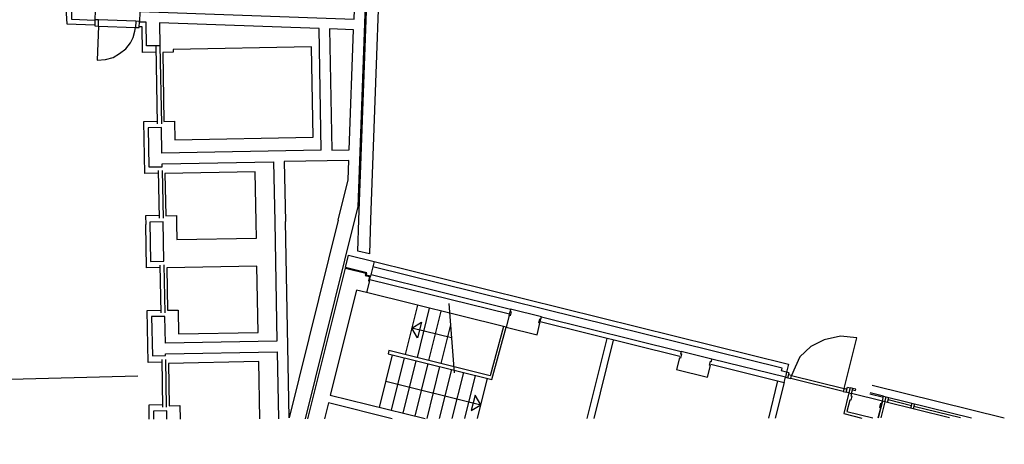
# Model space of a CAD drawing. Header units: millimetres. Extents: x 119024465 to 119292677, y 483022511 to 483148062.
# Tile 97 of 162: x 119115853 to 119134388, y 483053543 to 483061544. Entities that reach past the tile are written whole.
import ezdxf

# ---------------------------------------------------------------- set-up
doc = ezdxf.new("R2010")
doc.units = ezdxf.units.MM
doc.header["$LTSCALE"] = 100
doc.layers.get('0').update_dxf_attribs({"linetype": 'CONTINUOUS'})
doc.layers.add('Overlap', color=8, linetype='CONTINUOUS')

msp = doc.modelspace()

# ---------------------------------------------------------------- linework, layer by layer
msp.add_line((119064128.9133011, 483053543.3620084), (119118077.8839476, 483054830.9223117))
at = {"layer": 'Overlap'}
for p, q in [((119125010.5937188, 483055750.8623233), (119122382.7819438, 483056402.6643454)), ((119123341.1815058, 483056164.9430677), (119123110.0666717, 483055233.1781116)), ((119123564.4168598, 483056109.5718054), (119123333.3020257, 483055177.8068492)), ((119123556.5373798, 483055122.4355869), (119123787.6522139, 483056054.200543)), ((119123930.174852, 483056194.0007183), (119124029.1849671, 483054889.0816357)), ((119123234.0501504, 483055733.0311871), (119123415.7501176, 483055842.5077686)), ((119123415.7501176, 483055842.5077686), (119123343.5267319, 483055551.3312198)), ((119128278.5786175, 483055197.8636348), (119125653.136736, 483055849.0778289)), ((119125677.1977584, 483055946.0822988), (119128302.6475542, 483055294.900211)), ((119123979.1738535, 483055548.2108201), (119123234.0501504, 483055733.0311871)), ((119123343.5267319, 483055551.3312198), (119123234.0501504, 483055733.0311871)), ((119123960.4209537, 483055795.3675563), (119123779.7727339, 483055067.0643246)), ((119124962.3739314, 483055764.0854885), (119124708.0886306, 483054836.8049946)), ((119124740.7600737, 483054766.8830097), (119125010.5937188, 483055750.8623233)), ((119126905.1958957, 483055538.5172707), (119126531.4032153, 483054031.5308335)), ((119127026.5194578, 483055508.4241933), (119126660.2379697, 483054031.7199569)), ((119130995.3384774, 483055513.0949285), (119130747.1240533, 483055386.0211272)), ((119131307.0601543, 483055582.1866537), (119130995.3384774, 483055513.0949285)), ((119131609.1633704, 483055551.9996955), (119131307.0601543, 483055582.1866537)), ((119131371.3252047, 483054593.1288533), (119131609.1633704, 483055551.9996955)), ((119122804.321874, 483055309.0150034), (119122789.8866183, 483055250.7773569)), ((119124708.0886306, 483054836.8049946), (119122804.321874, 483055309.0150034)), ((119130747.1240533, 483055386.0211272), (119130541.2910632, 483055190.3754076)), ((119122626.8177078, 483054240.3161352), (119122872.377219, 483055230.3164011)), ((119122789.8866183, 483055250.7773569), (119124740.7600737, 483054766.8830097)), ((119122850.0530618, 483054184.9448729), (119123095.6125731, 483055174.9451388)), ((119123073.2884159, 483054129.5736105), (119123318.8479272, 483055119.5738764)), ((119130266.1498477, 483054807.8809658), (119128885.0024121, 483055150.46056)), ((119130541.2910632, 483055190.3754076), (119130451.7230797, 483055000.1799676)), ((119123296.52377, 483054074.2023482), (119123542.0832812, 483055064.2026141)), ((119123521.8133429, 483054027.1128958), (119123765.3186353, 483055008.8313517)), ((119123758.8692909, 483054027.4608829), (119123988.5539894, 483054953.4600894)), ((119128860.9317151, 483055053.4168635), (119130242.0791449, 483054710.8372709)), ((119130290.2822368, 483054905.1733549), (119130266.1498477, 483054807.8809658)), ((119130338.7537345, 483054892.9025846), (119130290.2822368, 483054905.1733549)), ((119130451.7230797, 483055000.1799676), (119130384.4872958, 483054837.9039657)), ((119122748.3937403, 483054730.4633257), (119124534.2765729, 483054287.4932269)), ((119123995.9252389, 483054027.80887), (119124211.7893434, 483054898.088827)), ((119124232.9811869, 483054028.1568571), (119124435.0246975, 483054842.7175647)), ((119124470.0371349, 483054028.5048441), (119124658.2600516, 483054787.3463023)), ((119130120.7555828, 483054740.9303482), (119129946.0395444, 483054036.5433604)), ((119130242.0791449, 483054710.8372709), (119130266.1498477, 483054807.8809658)), ((119130266.1498477, 483054807.8809658), (119130314.6792704, 483054795.8437262)), ((119130314.6792704, 483054795.8437262), (119130338.7537345, 483054892.9025846)), ((119130314.6792704, 483054795.8437262), (119130370.6134028, 483054781.9698333)), ((119130384.4872958, 483054837.9039657), (119130328.5531639, 483054851.7778586)), ((119130370.6134028, 483054781.9698333), (119130384.4872958, 483054837.9039657)), ((119131357.4513117, 483054537.1947209), (119130370.6134028, 483054781.9698333)), ((119130384.4872958, 483054837.9039657), (119131371.3252047, 483054593.1288533)), ((119130242.0791449, 483054710.8372709), (119130074.8742988, 483054036.7324839)), ((119131371.3252047, 483054593.1288533), (119131357.4513117, 483054537.1947209)), ((119131357.4513117, 483054537.1947209), (119131413.3854441, 483054523.3208279)), ((119131427.2593372, 483054579.2549604), (119131371.3252047, 483054593.1288533)), ((119131413.3854441, 483054523.3208279), (119131437.459906, 483054620.3796775)), ((119131437.459906, 483054620.3796775), (119131485.9893308, 483054608.3424466)), ((119131485.9893308, 483054608.3424466), (119131461.9148689, 483054511.283597)), ((119131534.5188511, 483054596.3051918), (119131485.9893308, 483054608.3424466)), ((119131510.4442936, 483054499.2463659), (119131534.5188511, 483054596.3051918)), ((119131534.5188511, 483054596.3051918), (119131528.5002117, 483054572.0404854)), ((119131528.5002117, 483054572.0404854), (119131586.6821118, 483054557.647603)), ((119131592.7007273, 483054581.9123154), (119131534.5188511, 483054596.3051918)), ((119131586.6821118, 483054557.647603), (119131592.7007273, 483054581.9123154)), ((119124424.7999913, 483054469.1931942), (119124352.5766056, 483054178.0166454)), ((119124534.2765729, 483054287.4932269), (119124424.7999913, 483054469.1931942)), ((119131461.9148689, 483054511.283597), (119131413.3854442, 483054523.3208279)), ((119131461.9148688, 483054511.2835969), (119131510.4442936, 483054499.2463659)), ((119124352.5766056, 483054178.0166454), (119124534.2765729, 483054287.4932269))]:
    msp.add_line(p, q, dxfattribs=at)
for points in [[(119117264.6612313, 483061440.1868774), (119116744.7221718, 483061459.0515119), (119116556.1001552, 483064517.080345), (119116452.0030915, 483064521.3513322), (119116462.613212, 483064812.198002), (119116652.3845482, 483064804.7146887)], [(119116777.1985445, 483064600.131837), (119116645.0866144, 483064604.945071), (119116652.484531, 483064804.7165425), (119122458.5086776, 483064592.9119645), (119122218.6078572, 483058015.0343337), (119122157.9948196, 483057770.8132099)], [(119122489.678606, 483064621.7947546), (119122169.9072417, 483064633.4688532), (119122177.8342445, 483064853.253572), (119122717.405158, 483064832.8526081), (119122460.0699193, 483057777.3123279)], [(119121530.2813328, 483059083.5577849), (119121487.7719464, 483061376.2637325), (119118485.905562, 483061485.7187443), (119118493.3296762, 483061054.0975321), (119118243.076396, 483061049.2575161), (119118235.9726874, 483061494.8903664), (119118115.9139473, 483061499.1774998), (119118123.2081735, 483061699.1470831), (119122147.5233685, 483061552.2244128), (119122251.4429799, 483064400.3402978), (119116977.4706439, 483064592.704688), (119117030.1817117, 483061738.9914538), (119117273.7882938, 483061730.1058949), (119117266.4922138, 483061530.2362944), (119116833.8271519, 483061545.9182634), (119116777.1985445, 483064600.131837)], [(119122239.8229884, 483057772.5737354), (119122489.678606, 483064621.7947546)], [(119117334.8643822, 483061424.3042554), (119117311.4575994, 483060782.2307608), (119117468.7565889, 483060791.2315446), (119117611.56053, 483060833.0663251), (119117732.4946666, 483060904.6013074), (119117851.4151545, 483060995.9549352), (119117936.5717309, 483061109.0625487), (119117988.0134695, 483061210.2278252), (119118021.5770029, 483061325.2418433), (119118034.3997071, 483061398.8027022)], [(119117334.8643822, 483061424.3042554), (119118034.3997071, 483061398.8027022)], [(119118038.589248, 483061513.7263627), (119117339.0539231, 483061539.2279159)], [(119118425.395955, 483060931.2170637), (119118165.5406169, 483060926.399049), (119118156.6409317, 483061406.3956553), (119118106.1972989, 483061408.2817532)], [(119118450.5221781, 483059581.4509051), (119118423.1376625, 483061052.7399856)], [(119118493.3296762, 483061054.0975321), (119118520.4101663, 483059582.7467082)], [(119118467.6624942, 483058651.608865), (119118207.7090271, 483058646.6890137), (119118189.5418304, 483059626.5206078), (119118449.4952975, 483059631.4404592)], [(119121530.2813328, 483059083.5577849), (119118530.7968608, 483059027.9439175), (119118521.5818873, 483059514.1566429), (119118271.2304781, 483059509.2147902), (119118285.452187, 483058769.1512572), (119118535.8035962, 483058774.0931097), (119118534.6044348, 483058827.9801398), (119120634.1435824, 483058866.9079933), (119120655.0659662, 483057738.4778333)], [(119121847.2111072, 483057764.1267267), (119122037.2347187, 483058529.7604983), (119122050.6001329, 483058893.1707152), (119120834.1092138, 483058870.6155844), (119120855.0205765, 483057742.7798385)], [(119118483.4197566, 483057801.7549313), (119118466.7355964, 483058701.6002728)], [(119118536.7254212, 483058702.797947), (119118553.5077105, 483057803.0544419)], [(119120304.9454434, 483057730.9450224), (119120287.3443013, 483058680.2469672), (119118587.7364167, 483058648.7342961), (119118602.5667813, 483057848.8717701), (119118802.43243, 483057852.5775076), (119118805.2858658, 483057698.6799841)], [(119118482.5928417, 483057851.7481929), (119118222.6393746, 483057846.8283416), (119118225.6174504, 483057686.2084713)], [(119118500.6600555, 483056871.9147449), (119118240.8065712, 483056866.9967474), (119118225.6174504, 483057686.2084713)], [(119120655.0659662, 483057738.4778333), (119120696.7814812, 483055488.5886324), (119118597.3423165, 483055449.6626328), (119118587.6844079, 483055954.3703253), (119118337.3144608, 483055950.4283008), (119118351.5343159, 483055210.4647506), (119118600.9044349, 483055214.388237), (119118601.1554518, 483055249.3989067), (119120700.4946338, 483055288.3230525), (119120723.9550612, 483054023.0057703)], [(119118805.2858658, 483057698.6799841), (119118810.7745101, 483057402.6548368), (119120310.5167461, 483057430.4617705), (119120304.9454434, 483057730.9450224)], [(119121847.2111072, 483057764.1267267), (119120923.6215872, 483054042.8453439), (119120855.0205765, 483057742.7798385)], [(119122157.9948196, 483057770.8132099), (119121228.0132524, 483054023.7457042)], [(119122460.0699193, 483057777.3123279), (119122436.4618552, 483057130.0335159), (119122218.3631885, 483057184.1882635), (119122239.8229884, 483057772.5737354)], [(119122436.9300226, 483056620.9683002), (119122459.2688927, 483056711.0299199), (119122375.6820285, 483056731.7627926), (119122386.6550972, 483056776.0019298), (119121987.2058809, 483056875.081251), (119122044.2273354, 483057104.969537), (119122527.2634159, 483056985.157343), (119122459.2688927, 483056711.0299199)], [(119122527.2634159, 483056985.157343), (119130326.3943642, 483055050.7633815), (119130290.2822368, 483054905.1733549), (119130193.2233872, 483054929.2478168), (119130205.2606181, 483054977.7772416), (119122503.2121803, 483056888.1921327)], [(119118516.417318, 483056022.0608112), (119118499.7331578, 483056921.9061528)], [(119118569.8229654, 483056923.1056807), (119118586.405289, 483056023.3584681)], [(119121279.979979, 483054023.8219889), (119121983.9870195, 483056862.1040562), (119122369.8165801, 483056766.4029524), (119122358.9830722, 483056722.7264701), (119122436.7778222, 483056703.4302723), (119122417.5182527, 483056625.7831927), (119122436.9300226, 483056620.9683002), (119122382.7819438, 483056402.6643454), (119122191.0341381, 483056450.2254411), (119121699.9151155, 483054470.2249094), (119123486.5786201, 483054027.0611729)], [(119125070.7836384, 483055993.5246002), (119122443.0098505, 483056645.3171999)], [(119122467.0231, 483056742.2918624), (119125094.8428951, 483056090.5219511)], [(119118533.6650357, 483055092.1207816), (119118273.8022788, 483055087.4026101), (119118255.5350993, 483056067.2323506), (119118515.4904202, 483056072.052219)], [(119125064.7612581, 483055969.2447348), (119125084.0208276, 483056046.8918146)], [(119125647.1143556, 483055824.7979634), (119125666.3721554, 483055902.4377657)], [(119118549.5148621, 483054242.368545), (119118532.7307191, 483055142.2120327)], [(119118619.5028331, 483054243.6662018), (119118602.7205439, 483055143.4097068)], [(119120373.60439, 483054022.4914718), (119120353.6102003, 483055100.8603101), (119118653.80235, 483055069.3439314), (119118668.6345684, 483054269.3814228), (119118868.6001999, 483054273.0890139), (119118873.2873994, 483054020.2890764)], [(119131897.89399, 483054660.7190922), (119134388.0386171, 483054043.064008)], [(119131461.9148688, 483054511.2835969), (119131365.6170213, 483054123.0481986), (119131703.9670273, 483054039.123916)], [(119132014.6103539, 483054039.579926), (119132062.7043139, 483054233.4760327), (119132043.292544, 483054238.290925), (119132062.5521135, 483054315.9380047), (119132081.9639167, 483054311.1231042), (119132092.7876646, 483054354.7603809), (119131510.4328534, 483054499.2000203), (119131499.6107858, 483054455.5698837), (119131519.0225557, 483054450.7549914), (119131499.7629862, 483054373.1079116), (119131480.3512163, 483054377.922804), (119131426.1836771, 483054159.5403925), (119131910.4340726, 483054039.427)], [(119132110.8532377, 483054427.5937319), (119131859.145198, 483054489.9888076)], [(119132116.8722908, 483054451.8583359), (119131865.1638134, 483054514.25352)], [(119132092.7973912, 483054354.7995948), (119132014.6103539, 483054039.579926)], [(119132141.3268161, 483054342.7623638), (119132092.7876647, 483054354.7603809), (119132116.8722908, 483054451.8583359), (119132165.4012779, 483054439.8212135)], [(119133355.7033906, 483054041.548588), (119132141.326816, 483054342.7623637), (119132165.4012779, 483054439.8212134), (119133768.6374812, 483054042.154756)], [(119132189.8562408, 483054330.7251327), (119132213.9307027, 483054427.7839824)], [(119132638.658295, 483054270.9194791), (119132201.8934718, 483054379.2545575)], [(119118293.6035599, 483054019.4381276), (119118288.6326434, 483054287.5400843), (119118548.4879815, 483054292.358099)], [(119118623.0512078, 483054019.9217414), (119118620.17464, 483054175.0668675), (119118370.9248956, 483054170.0454238), (119118373.8052894, 483054019.5558599)], [(119122867.1774838, 483054026.1519209), (119121663.8034227, 483054324.6366349), (119121589.3020324, 483054024.2760593)], [(119132141.326816, 483054342.7623638), (119132066.1442556, 483054039.6555753)], [(119132626.621064, 483054222.3900543), (119132650.6955259, 483054319.4489039)], [(119132699.2249507, 483054307.4116729), (119132675.1504888, 483054210.3528233)], [(119133562.1704359, 483054041.851672), (119132687.1877197, 483054258.8822482)]]:
    msp.add_lwpolyline(points, dxfattribs=at)
for points in [[(119117339.0539231, 483061539.2279159), (119117269.1003906, 483061541.7780712), (119117264.9108497, 483061426.8544107), (119117334.8643822, 483061424.3042554)], [(119118104.3532396, 483061396.2525468), (119118108.5427805, 483061511.1762074), (119118038.589248, 483061513.7263627), (119118034.3997071, 483061398.8027022)], [(119121730.1469815, 483059087.2635222), (119122057.7906686, 483059093.3384104), (119122140.2254347, 483061352.4547951), (119121687.9433491, 483061368.8732311)], [(119118545.4698774, 483060928.3424948), (119118569.56922, 483059628.5658903), (119118769.4348686, 483059632.2716277), (119118775.9231532, 483059282.3317725), (119121375.478216, 483059330.4304748), (119121343.9618374, 483061030.2383251), (119118744.4086283, 483060982.0396399), (119118745.3355261, 483060932.0482321)], [(119118318.0424019, 483056989.8496532), (119118568.3938111, 483056994.7915058), (119118555.1737841, 483057734.773594), (119118304.8223749, 483057729.8317414)], [(119120343.6142902, 483055650.7695042), (119120320.4399917, 483056900.6546837), (119118620.6339952, 483056869.0383223), (119118635.4643598, 483056069.1757964), (119118835.4299913, 483056072.8833875), (119118843.7720714, 483055622.9607167)], [(119125010.5937188, 483055750.8623233), (119125592.9468164, 483055606.4155519), (119125647.1143556, 483055824.7979634), (119125627.7025857, 483055829.6128559), (119125646.9621552, 483055907.2599356), (119125666.3739585, 483055902.445035), (119125677.1977064, 483055946.0823117), (119125094.8428951, 483056090.5219511), (119125084.0208276, 483056046.8918146), (119125103.4325975, 483056042.0769222), (119125084.173028, 483055964.4298425), (119125064.7612581, 483055969.2447348)], [(119128218.388698, 483054955.2013579), (119128800.7417955, 483054810.7545865), (119128854.9093348, 483055029.1369981), (119128835.4975649, 483055033.9518905), (119128854.7571343, 483055111.5989702), (119128874.1689376, 483055106.7840696), (119128884.9926855, 483055150.4213462), (119128302.6378742, 483055294.8609857), (119128291.8158067, 483055251.2308491), (119128311.2275766, 483055246.4159568), (119128291.9680071, 483055168.7688771), (119128272.5562372, 483055173.5837694)]]:
    msp.add_lwpolyline(points, close=True, dxfattribs=at)

doc.saveas('drawing.dxf')
